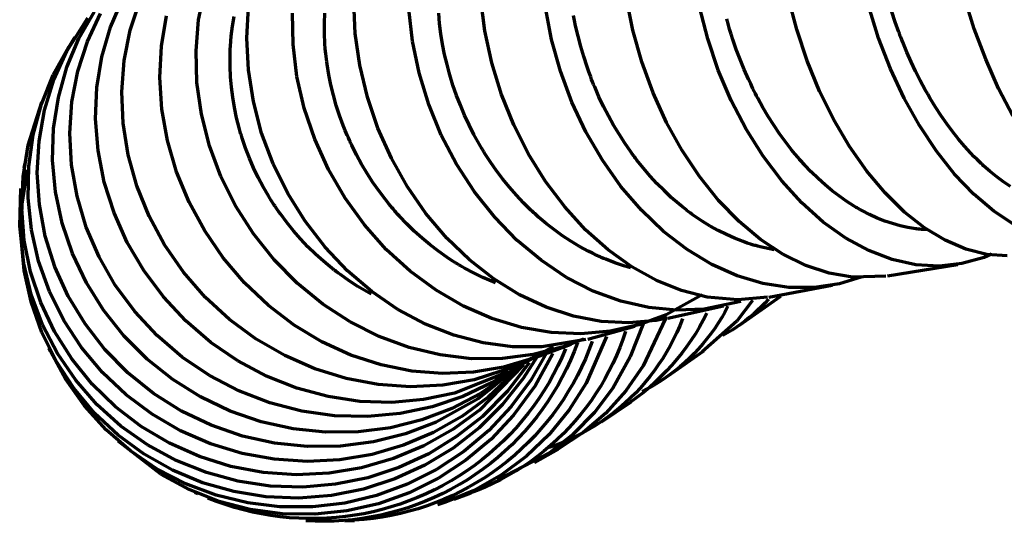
# Model space of a CAD drawing. Header units: millimetres. Extents: x 76 to 932, y 218 to 766.
# Tile 2 of 98: x 222 to 276, y 218 to 245. Entities that reach past the tile are written whole.
import ezdxf

# ---------------------------------------------------------------- set-up
doc = ezdxf.new("R2010")
doc.units = ezdxf.units.MM
doc.layers.add('Livello 1', color=18, linetype='Continuous', true_color=0x000000)

msp = doc.modelspace()

# ---------------------------------------------------------------- linework, layer by layer
at = {"layer": 'Livello 1', "color": 18, "lineweight": 70, "true_color": 0x000000}
for p, q in [((231.493, 245.188), (231.829, 246.835)), ((226.646, 244.787), (227.308, 246.328)), ((227.741, 244.622), (228.27, 246.217)), ((240.099, 244.451), (240.023, 246.189)), ((247.215, 244.582), (246.987, 246.336)), ((255.34, 244.632), (254.984, 246.39)), ((264.342, 244.655), (263.882, 246.405)), ((274.094, 244.706), (273.556, 246.434)), ((224.917, 244.166), (225.769, 245.645)), ((225.388, 244.003), (226.107, 245.543)), ((234.133, 244.189), (234.227, 245.898)), ((236.679, 243.835), (236.645, 245.568)), ((238.4, 245.002), (238.418, 245.555)), ((243.236, 244.028), (243.042, 245.78)), ((244.729, 244.994), (244.679, 245.558)), ((250.874, 244.117), (250.54, 245.875)), ((259.453, 244.152), (259.003, 245.903)), ((268.84, 244.189), (268.3, 245.921)), ((269.752, 245.07), (269.568, 245.629)), ((224.26, 243.47), (225.417, 245.309)), ((229.451, 243.75), (229.727, 245.42)), ((231.351, 243.486), (231.493, 245.188)), ((233.359, 244.838), (233.452, 245.373)), ((238.404, 244.446), (238.4, 245.002)), ((244.8, 244.429), (244.729, 244.994)), ((252.142, 245.151), (252.089, 245.436)), ((252.2, 244.866), (252.142, 245.151)), ((260.514, 245.182), (260.495, 245.254)), ((260.534, 245.111), (260.514, 245.182)), ((260.554, 245.039), (260.534, 245.111)), ((260.574, 244.968), (260.554, 245.039)), ((260.614, 244.826), (260.574, 244.968)), ((269.95, 244.513), (269.752, 245.07)), ((226.175, 243.161), (226.646, 244.787)), ((227.409, 242.957), (227.741, 244.622)), ((233.289, 244.295), (233.359, 244.838)), ((238.43, 243.885), (238.404, 244.446)), ((240.347, 242.698), (240.099, 244.451)), ((244.892, 243.864), (244.8, 244.429)), ((247.597, 242.828), (247.215, 244.582)), ((252.329, 244.299), (252.2, 244.866)), ((255.831, 242.891), (255.34, 244.632)), ((260.656, 244.684), (260.614, 244.826)), ((260.743, 244.402), (260.656, 244.684)), ((264.916, 242.94), (264.342, 244.655)), ((269.976, 244.443), (269.95, 244.513)), ((270.002, 244.374), (269.976, 244.443)), ((274.721, 243.03), (274.094, 244.706)), ((224.254, 242.589), (224.917, 244.166)), ((224.684, 244.219), (224.35, 243.681)), ((224.864, 242.378), (225.388, 244.003)), ((233.242, 243.744), (233.262, 244.021)), ((233.262, 244.021), (233.289, 244.295)), ((234.225, 242.448), (234.133, 244.189)), ((238.452, 243.603), (238.43, 243.885)), ((243.6, 242.276), (243.236, 244.028)), ((251.36, 242.375), (250.874, 244.117)), ((252.476, 243.736), (252.329, 244.299)), ((260.035, 242.433), (259.453, 244.152)), ((260.833, 244.121), (260.743, 244.402)), ((261.024, 243.565), (260.833, 244.121)), ((269.489, 242.506), (268.84, 244.189)), ((270.028, 244.305), (270.002, 244.374)), ((270.055, 244.235), (270.028, 244.305)), ((270.108, 244.098), (270.055, 244.235)), ((270.162, 243.961), (270.108, 244.098)), ((270.273, 243.688), (270.162, 243.961)), ((223.511, 242.169), (224.364, 243.703)), ((223.551, 241.892), (224.26, 243.47)), ((229.369, 242.034), (229.451, 243.75)), ((231.403, 241.75), (231.351, 243.486)), ((233.222, 243.326), (233.227, 243.466)), ((233.227, 243.466), (233.234, 243.605)), ((233.234, 243.605), (233.242, 243.744)), ((236.897, 242.085), (236.679, 243.835)), ((238.479, 243.32), (238.452, 243.603)), ((245.003, 243.298), (244.892, 243.864)), ((252.641, 243.175), (252.476, 243.736)), ((261.23, 243.016), (261.024, 243.565)), ((270.385, 243.419), (270.273, 243.688)), ((270.621, 242.887), (270.385, 243.419)), ((225.905, 241.474), (226.175, 243.161)), ((227.277, 241.246), (227.409, 242.957)), ((233.219, 243.186), (233.222, 243.326)), ((233.22, 242.623), (233.219, 243.186)), ((238.494, 243.178), (238.479, 243.32)), ((238.512, 243.036), (238.494, 243.178)), ((238.53, 242.893), (238.512, 243.036)), ((238.55, 242.75), (238.53, 242.893)), ((245.067, 243.015), (245.003, 243.298)), ((245.136, 242.732), (245.067, 243.015)), ((248.128, 241.1), (247.597, 242.828)), ((252.824, 242.618), (252.641, 243.175)), ((256.452, 241.192), (255.831, 242.891)), ((261.452, 242.474), (261.23, 243.016)), ((265.596, 241.283), (264.916, 242.94)), ((270.867, 242.367), (270.621, 242.887)), ((275.429, 241.427), (274.721, 243.03)), ((223.79, 240.936), (224.254, 242.589)), ((224.54, 240.692), (224.864, 242.378)), ((233.244, 242.061), (233.22, 242.623)), ((234.501, 240.701), (234.225, 242.448)), ((238.644, 242.181), (238.55, 242.75)), ((240.764, 240.954), (240.347, 242.698)), ((244.13, 240.548), (243.6, 242.276)), ((245.173, 242.59), (245.136, 242.732)), ((245.211, 242.448), (245.173, 242.59)), ((245.249, 242.307), (245.211, 242.448)), ((245.29, 242.165), (245.249, 242.307)), ((251.992, 240.674), (251.36, 242.375)), ((252.922, 242.34), (252.824, 242.618)), ((253.025, 242.064), (252.922, 242.34)), ((260.741, 240.772), (260.035, 242.433)), ((261.688, 241.939), (261.452, 242.474)), ((270.239, 240.896), (269.489, 242.506)), ((271.125, 241.857), (270.867, 242.367)), ((222.859, 240.555), (223.511, 242.169)), ((223.039, 240.237), (223.551, 241.892)), ((229.482, 240.295), (229.369, 242.034)), ((231.65, 240.008), (231.403, 241.75)), ((233.292, 241.5), (233.244, 242.061)), ((237.297, 240.343), (236.897, 242.085)), ((238.76, 241.616), (238.644, 242.181)), ((245.464, 241.602), (245.29, 242.165)), ((253.078, 241.925), (253.025, 242.064)), ((253.133, 241.788), (253.078, 241.925)), ((253.188, 241.65), (253.133, 241.788)), ((261.812, 241.674), (261.688, 241.939)), ((271.394, 241.358), (271.125, 241.857)), ((225.837, 239.75), (225.905, 241.474)), ((227.349, 239.511), (227.277, 241.246)), ((233.364, 240.939), (233.292, 241.5)), ((238.897, 241.055), (238.76, 241.616)), ((245.656, 241.047), (245.464, 241.602)), ((253.245, 241.513), (253.188, 241.65)), ((253.482, 240.97), (253.245, 241.513)), ((257.193, 239.56), (256.452, 241.192)), ((261.939, 241.411), (261.812, 241.674)), ((262.005, 241.28), (261.939, 241.411)), ((262.071, 241.15), (262.005, 241.28)), ((266.374, 239.708), (265.596, 241.283)), ((271.533, 241.112), (271.394, 241.358)), ((276.211, 239.92), (275.429, 241.427)), ((222.134, 238.313), (222.886, 240.677)), ((223.53, 239.23), (223.79, 240.936)), ((224.423, 238.968), (224.54, 240.692)), ((233.458, 240.378), (233.364, 240.939)), ((234.956, 238.972), (234.501, 240.701)), ((239.055, 240.498), (238.897, 241.055)), ((241.343, 239.244), (240.764, 240.954)), ((245.868, 240.5), (245.656, 241.047)), ((248.803, 239.423), (248.128, 241.1)), ((252.764, 239.037), (251.992, 240.674)), ((253.734, 240.439), (253.482, 240.97)), ((261.564, 239.19), (260.741, 240.772)), ((262.138, 241.02), (262.071, 241.15)), ((262.206, 240.89), (262.138, 241.02)), ((262.487, 240.381), (262.206, 240.89)), ((271.083, 239.383), (270.239, 240.896)), ((271.675, 240.869), (271.533, 241.112)), ((271.82, 240.629), (271.675, 240.869)), ((271.968, 240.391), (271.82, 240.629)), ((222.409, 238.872), (222.859, 240.555)), ((222.731, 238.528), (223.039, 240.237)), ((229.79, 238.559), (229.482, 240.295)), ((233.577, 239.818), (233.458, 240.378)), ((237.877, 238.634), (237.297, 240.343)), ((239.234, 239.945), (239.055, 240.498)), ((244.82, 238.869), (244.13, 240.548)), ((246.097, 239.96), (245.868, 240.5)), ((254.001, 239.918), (253.734, 240.439)), ((262.779, 239.886), (262.487, 240.381)), ((272.271, 239.928), (271.968, 240.391)), ((225.973, 238.013), (225.837, 239.75)), ((232.091, 238.282), (231.65, 240.008)), ((233.645, 239.538), (233.577, 239.818)), ((239.435, 239.396), (239.234, 239.945)), ((246.345, 239.428), (246.097, 239.96)), ((254.284, 239.409), (254.001, 239.918)), ((258.047, 238.017), (257.193, 239.56)), ((263.082, 239.406), (262.779, 239.886)), ((267.24, 238.237), (266.374, 239.708)), ((272.582, 239.482), (272.271, 239.928)), ((223.478, 237.495), (223.53, 239.23)), ((227.625, 237.778), (227.349, 239.511)), ((233.719, 239.258), (233.645, 239.538)), ((233.758, 239.118), (233.719, 239.258)), ((233.799, 238.979), (233.758, 239.118)), ((239.544, 239.124), (239.435, 239.396)), ((239.658, 238.852), (239.544, 239.124)), ((242.079, 237.592), (241.343, 239.244)), ((246.612, 238.904), (246.345, 239.428)), ((249.614, 237.819), (248.803, 239.423)), ((253.666, 237.488), (252.764, 239.037)), ((254.582, 238.912), (254.284, 239.409)), ((262.494, 237.711), (261.564, 239.19)), ((263.397, 238.941), (263.082, 239.406)), ((272.008, 237.986), (271.083, 239.383)), ((272.9, 239.055), (272.582, 239.482)), ((273.226, 238.645), (272.9, 239.055)), ((222.166, 237.145), (222.409, 238.872)), ((222.635, 236.79), (222.731, 238.528)), ((224.516, 237.23), (224.423, 238.968)), ((230.288, 236.849), (229.79, 238.559)), ((233.82, 238.909), (233.799, 238.979)), ((233.841, 238.839), (233.82, 238.909)), ((233.863, 238.769), (233.841, 238.839)), ((233.885, 238.7), (233.863, 238.769)), ((234.073, 238.148), (233.885, 238.7)), ((235.587, 237.285), (234.956, 238.972)), ((238.627, 236.982), (237.877, 238.634)), ((239.717, 238.717), (239.658, 238.852)), ((239.777, 238.581), (239.717, 238.717)), ((239.808, 238.514), (239.777, 238.581)), ((239.839, 238.447), (239.808, 238.514)), ((245.661, 237.262), (244.82, 238.869)), ((246.752, 238.645), (246.612, 238.904)), ((246.897, 238.389), (246.752, 238.645)), ((254.894, 238.426), (254.582, 238.912)), ((263.724, 238.49), (263.397, 238.941)), ((264.062, 238.054), (263.724, 238.49)), ((273.559, 238.252), (273.226, 238.645)), ((221.851, 236.581), (222.134, 238.313)), ((226.312, 236.288), (225.973, 238.013)), ((232.719, 236.597), (232.091, 238.282)), ((234.283, 237.605), (234.073, 238.148)), ((239.87, 238.379), (239.839, 238.447)), ((239.902, 238.312), (239.87, 238.379)), ((240.165, 237.783), (239.902, 238.312)), ((246.972, 238.261), (246.897, 238.389)), ((247.047, 238.133), (246.972, 238.261)), ((247.085, 238.07), (247.047, 238.133)), ((247.124, 238.007), (247.085, 238.07)), ((247.162, 237.944), (247.124, 238.007)), ((247.202, 237.881), (247.162, 237.944)), ((255.057, 238.187), (254.894, 238.426)), ((255.223, 237.951), (255.057, 238.187)), ((255.307, 237.835), (255.223, 237.951)), ((259.003, 236.584), (258.047, 238.017)), ((264.235, 237.842), (264.062, 238.054)), ((268.183, 236.89), (267.24, 238.237)), ((273.005, 236.725), (272.008, 237.986)), ((273.901, 237.877), (273.559, 238.252)), ((223.636, 235.756), (223.478, 237.495)), ((228.101, 236.071), (227.625, 237.778)), ((234.513, 237.071), (234.283, 237.605)), ((240.447, 237.266), (240.165, 237.783)), ((242.961, 236.021), (242.079, 237.592)), ((247.522, 237.387), (247.202, 237.881)), ((247.856, 236.909), (247.522, 237.387)), ((250.549, 236.311), (249.614, 237.819)), ((254.685, 236.048), (253.666, 237.488)), ((255.392, 237.718), (255.307, 237.835)), ((255.436, 237.661), (255.392, 237.718)), ((255.479, 237.603), (255.436, 237.661)), ((255.523, 237.546), (255.479, 237.603)), ((255.566, 237.489), (255.523, 237.546)), ((255.922, 237.043), (255.566, 237.489)), ((263.519, 236.356), (262.494, 237.711)), ((264.411, 237.633), (264.235, 237.842)), ((264.5, 237.53), (264.411, 237.633)), ((264.59, 237.428), (264.5, 237.53)), ((264.636, 237.377), (264.59, 237.428)), ((274.074, 237.696), (273.901, 237.877)), ((274.25, 237.52), (274.074, 237.696)), ((274.339, 237.434), (274.25, 237.52)), ((274.428, 237.348), (274.339, 237.434)), ((221.802, 235.083), (222.093, 236.953)), ((221.946, 237.323), (221.901, 237.059)), ((222.135, 235.397), (222.166, 237.145)), ((224.816, 235.503), (224.516, 237.23)), ((230.971, 235.191), (230.288, 236.849)), ((234.765, 236.545), (234.513, 237.071)), ((236.385, 235.664), (235.587, 237.285)), ((239.538, 235.409), (238.627, 236.982)), ((240.747, 236.762), (240.447, 237.266)), ((246.643, 235.75), (245.661, 237.262)), ((248.205, 236.446), (247.856, 236.909)), ((256.288, 236.616), (255.922, 237.043)), ((264.681, 237.327), (264.636, 237.377)), ((264.727, 237.277), (264.681, 237.327)), ((264.772, 237.227), (264.727, 237.277)), ((265.142, 236.841), (264.772, 237.227)), ((265.519, 236.475), (265.142, 236.841)), ((269.193, 235.686), (268.183, 236.89)), ((274.472, 237.306), (274.428, 237.348)), ((274.517, 237.264), (274.472, 237.306)), ((274.562, 237.222), (274.517, 237.264)), ((274.607, 237.181), (274.562, 237.222)), ((274.969, 236.864), (274.607, 237.181)), ((275.334, 236.57), (274.969, 236.864)), ((221.779, 234.827), (221.851, 236.581)), ((222.749, 235.046), (222.635, 236.79)), ((233.527, 234.978), (232.719, 236.597)), ((235.038, 236.029), (234.765, 236.545)), ((241.065, 236.269), (240.747, 236.762)), ((248.569, 235.998), (248.205, 236.446)), ((251.597, 234.92), (250.549, 236.311)), ((256.665, 236.207), (256.288, 236.616)), ((260.048, 235.281), (259.003, 236.584)), ((264.626, 235.144), (263.519, 236.356)), ((265.901, 236.131), (265.519, 236.475)), ((274.06, 235.62), (273.005, 236.725)), ((275.701, 236.298), (275.334, 236.57)), ((221.668, 233.872), (221.738, 235.934)), ((226.848, 234.599), (226.312, 236.288)), ((228.771, 234.414), (228.101, 236.071)), ((235.332, 235.521), (235.038, 236.029)), ((241.401, 235.788), (241.065, 236.269)), ((241.754, 235.32), (241.401, 235.788)), ((243.978, 234.553), (242.961, 236.021)), ((248.946, 235.566), (248.569, 235.998)), ((255.811, 234.739), (254.685, 236.048)), ((257.053, 235.815), (256.665, 236.207)), ((257.451, 235.442), (257.053, 235.815)), ((266.291, 235.807), (265.901, 236.131)), ((266.687, 235.503), (266.291, 235.807)), ((276.072, 236.049), (275.701, 236.298)), ((222.316, 233.654), (222.135, 235.397)), ((224.001, 234.038), (223.636, 235.756)), ((225.321, 233.811), (224.816, 235.503)), ((235.487, 235.27), (235.332, 235.521)), ((235.648, 235.022), (235.487, 235.27)), ((237.338, 234.132), (236.385, 235.664)), ((240.599, 233.939), (239.538, 235.409)), ((241.938, 235.09), (241.754, 235.32)), ((247.754, 234.354), (246.643, 235.75)), ((249.338, 235.149), (248.946, 235.566)), ((257.859, 235.088), (257.451, 235.442)), ((261.171, 234.127), (260.048, 235.281)), ((267.091, 235.22), (266.687, 235.503)), ((267.295, 235.087), (267.091, 235.22)), ((270.257, 234.642), (269.193, 235.686)), ((275.162, 234.685), (274.06, 235.62)), ((221.75, 233.193), (221.802, 235.083)), ((221.919, 233.075), (221.779, 234.827)), ((223.074, 233.321), (222.749, 235.046)), ((231.828, 233.606), (230.971, 235.191)), ((234.504, 233.446), (233.527, 234.978)), ((235.689, 234.96), (235.648, 235.022)), ((235.73, 234.898), (235.689, 234.96)), ((235.772, 234.837), (235.73, 234.898)), ((235.814, 234.776), (235.772, 234.837)), ((235.899, 234.654), (235.814, 234.776)), ((242.127, 234.864), (241.938, 235.09)), ((242.175, 234.807), (242.127, 234.864)), ((242.223, 234.752), (242.175, 234.807)), ((242.271, 234.696), (242.223, 234.752)), ((242.32, 234.641), (242.271, 234.696)), ((249.54, 234.946), (249.338, 235.149)), ((249.746, 234.748), (249.54, 234.946)), ((249.797, 234.698), (249.746, 234.748)), ((249.85, 234.65), (249.797, 234.698)), ((252.744, 233.666), (251.597, 234.92)), ((257.028, 233.578), (255.811, 234.739)), ((258.068, 234.918), (257.859, 235.088)), ((258.279, 234.752), (258.068, 234.918)), ((258.332, 234.711), (258.279, 234.752)), ((258.386, 234.671), (258.332, 234.711)), ((265.802, 234.091), (264.626, 235.144)), ((267.501, 234.958), (267.295, 235.087)), ((267.553, 234.927), (267.501, 234.958)), ((267.605, 234.896), (267.553, 234.927)), ((267.657, 234.865), (267.605, 234.896)), ((267.709, 234.835), (267.657, 234.865)), ((267.813, 234.776), (267.709, 234.835)), ((267.918, 234.718), (267.813, 234.776)), ((268.336, 234.502), (267.918, 234.718)), ((276.295, 233.934), (275.162, 234.685)), ((227.575, 232.969), (226.848, 234.599)), ((229.628, 232.831), (228.771, 234.414)), ((235.985, 234.533), (235.899, 234.654)), ((236.339, 234.06), (235.985, 234.533)), ((242.418, 234.53), (242.32, 234.641)), ((242.517, 234.421), (242.418, 234.53)), ((242.92, 233.997), (242.517, 234.421)), ((245.118, 233.21), (243.978, 234.553)), ((248.978, 233.094), (247.754, 234.354)), ((249.902, 234.601), (249.85, 234.65)), ((249.955, 234.553), (249.902, 234.601)), ((250.06, 234.457), (249.955, 234.553)), ((250.166, 234.363), (250.06, 234.457)), ((250.597, 233.999), (250.166, 234.363)), ((258.439, 234.631), (258.386, 234.671)), ((258.493, 234.591), (258.439, 234.631)), ((258.601, 234.512), (258.493, 234.591)), ((258.709, 234.435), (258.601, 234.512)), ((259.144, 234.141), (258.709, 234.435)), ((259.584, 233.871), (259.144, 234.141)), ((268.756, 234.311), (268.336, 234.502)), ((269.177, 234.144), (268.756, 234.311)), ((269.598, 234.002), (269.177, 234.144)), ((271.361, 233.771), (270.257, 234.642)), ((221.889, 231.819), (221.668, 233.872)), ((222.706, 231.939), (222.316, 233.654)), ((224.567, 232.364), (224.001, 234.038)), ((226.025, 232.178), (225.321, 233.811)), ((232.849, 232.118), (231.828, 233.606)), ((236.71, 233.603), (236.339, 234.06)), ((237.097, 233.162), (236.71, 233.603)), ((238.436, 232.71), (237.338, 234.132)), ((241.796, 232.592), (240.599, 233.939)), ((243.336, 233.593), (242.92, 233.997)), ((251.036, 233.657), (250.597, 233.999)), ((251.484, 233.335), (251.036, 233.657)), ((253.977, 232.565), (252.744, 233.666)), ((260.029, 233.623), (259.584, 233.871)), ((260.478, 233.398), (260.029, 233.623)), ((262.355, 233.137), (261.171, 234.127)), ((267.031, 233.214), (265.802, 234.091)), ((270.022, 233.883), (269.598, 234.002)), ((270.447, 233.789), (270.022, 233.883)), ((270.66, 233.751), (270.447, 233.789)), ((270.874, 233.72), (270.66, 233.751)), ((270.927, 233.713), (270.874, 233.72)), ((270.981, 233.706), (270.927, 233.713)), ((271.034, 233.7), (270.981, 233.706)), ((271.087, 233.695), (271.034, 233.7)), ((271.194, 233.685), (271.087, 233.695)), ((271.3, 233.676), (271.194, 233.685)), ((271.536, 233.663), (271.3, 233.676)), ((272.491, 233.088), (271.361, 233.771)), ((221.922, 231.432), (221.75, 233.193)), ((222.27, 231.35), (221.919, 233.075)), ((223.605, 231.64), (223.074, 233.321)), ((235.638, 232.023), (234.504, 233.446)), ((237.5, 232.738), (237.097, 233.162)), ((243.765, 233.206), (243.336, 233.593)), ((244.207, 232.839), (243.765, 233.206)), ((246.365, 232.007), (245.118, 233.21)), ((250.3, 231.989), (248.978, 233.094)), ((251.94, 233.035), (251.484, 233.335)), ((258.32, 232.581), (257.028, 233.578)), ((260.932, 233.197), (260.478, 233.398)), ((261.392, 233.018), (260.932, 233.197)), ((263.586, 232.326), (262.355, 233.137)), ((268.297, 232.526), (267.031, 233.214)), ((273.634, 232.601), (272.491, 233.088)), ((228.484, 231.422), (227.575, 232.969)), ((230.659, 231.344), (229.628, 232.831)), ((237.92, 232.329), (237.5, 232.738)), ((239.662, 231.417), (238.436, 232.71)), ((243.113, 231.387), (241.796, 232.592)), ((244.661, 232.49), (244.207, 232.839)), ((252.406, 232.755), (251.94, 233.035)), ((252.88, 232.497), (252.406, 232.755)), ((255.278, 231.634), (253.977, 232.565)), ((259.671, 231.766), (258.32, 232.581)), ((261.624, 232.937), (261.392, 233.018)), ((261.857, 232.863), (261.624, 232.937)), ((261.915, 232.845), (261.857, 232.863)), ((261.974, 232.827), (261.915, 232.845)), ((262.032, 232.81), (261.974, 232.827)), ((262.091, 232.794), (262.032, 232.81)), ((262.208, 232.762), (262.091, 232.794)), ((262.324, 232.732), (262.208, 232.762)), ((263.1, 232.57), (262.324, 232.732)), ((269.585, 232.035), (268.297, 232.526)), ((274.776, 232.317), (273.634, 232.601)), ((225.329, 230.759), (224.567, 232.364)), ((226.917, 230.627), (226.025, 232.178)), ((234.019, 230.746), (232.849, 232.118)), ((236.912, 230.731), (235.638, 232.023)), ((238.357, 231.937), (237.92, 232.329)), ((245.128, 232.16), (244.661, 232.49)), ((245.366, 232.002), (245.128, 232.16)), ((245.607, 231.849), (245.366, 232.002)), ((247.702, 230.964), (246.365, 232.007)), ((251.703, 231.054), (250.3, 231.989)), ((253.121, 232.376), (252.88, 232.497)), ((253.363, 232.261), (253.121, 232.376)), ((253.424, 232.233), (253.363, 232.261)), ((253.485, 232.205), (253.424, 232.233)), ((253.547, 232.178), (253.485, 232.205)), ((253.608, 232.151), (253.547, 232.178)), ((253.73, 232.098), (253.608, 232.151)), ((253.853, 232.047), (253.73, 232.098)), ((254.345, 231.858), (253.853, 232.047)), ((264.85, 231.706), (263.586, 232.326)), ((270.879, 231.75), (269.585, 232.035)), ((274.63, 232.153), (273.417, 231.81)), ((275.036, 232.32), (274.63, 232.153)), ((275.903, 232.24), (274.776, 232.317)), ((222.306, 230.105), (221.889, 231.819)), ((223.301, 230.277), (222.706, 231.939)), ((224.336, 230.025), (223.605, 231.64)), ((238.582, 231.746), (238.357, 231.937)), ((238.811, 231.56), (238.582, 231.746)), ((238.869, 231.514), (238.811, 231.56)), ((238.927, 231.469), (238.869, 231.514)), ((238.985, 231.424), (238.927, 231.469)), ((245.668, 231.812), (245.607, 231.849)), ((245.729, 231.774), (245.668, 231.812)), ((245.791, 231.738), (245.729, 231.774)), ((245.852, 231.701), (245.791, 231.738)), ((245.975, 231.63), (245.852, 231.701)), ((246.098, 231.559), (245.975, 231.63)), ((246.595, 231.293), (246.098, 231.559)), ((254.84, 231.694), (254.345, 231.858)), ((255.221, 231.584), (254.84, 231.694)), ((256.631, 230.885), (255.278, 231.634)), ((261.064, 231.142), (259.671, 231.766)), ((266.129, 231.284), (264.85, 231.706)), ((269.321, 231.136), (273.175, 231.767)), ((272.161, 231.674), (270.879, 231.75)), ((273.417, 231.81), (272.161, 231.674)), ((222.302, 229.704), (221.922, 231.432)), ((222.827, 229.676), (222.27, 231.35)), ((229.56, 229.979), (228.484, 231.422)), ((231.85, 229.974), (230.659, 231.344)), ((239.044, 231.378), (238.985, 231.424)), ((239.161, 231.29), (239.044, 231.378)), ((239.279, 231.202), (239.161, 231.29)), ((239.758, 230.867), (239.279, 231.202)), ((241.002, 230.271), (239.662, 231.417)), ((244.533, 230.343), (243.113, 231.387)), ((247.098, 231.05), (246.595, 231.293)), ((247.791, 230.757), (247.098, 231.05)), ((249.114, 230.095), (247.702, 230.964)), ((253.169, 230.303), (251.703, 231.054)), ((262.48, 230.718), (261.064, 231.142)), ((267.409, 231.066), (266.129, 231.284)), ((267.887, 231.06), (266.688, 230.698)), ((269.237, 231.123), (267.409, 231.066)), ((226.275, 229.244), (225.329, 230.759)), ((227.985, 229.18), (226.917, 230.627)), ((235.323, 229.51), (234.019, 230.746)), ((238.312, 229.587), (236.912, 230.731)), ((240.247, 230.552), (239.758, 230.867)), ((240.968, 230.137), (240.247, 230.552)), ((258.02, 230.329), (256.631, 230.885)), ((263.901, 230.502), (262.48, 230.718)), ((262.807, 229.975), (266.294, 230.618)), ((265.31, 230.495), (263.901, 230.502)), ((266.688, 230.698), (265.31, 230.495)), ((222.927, 228.451), (222.306, 230.105)), ((224.091, 228.691), (223.301, 230.277)), ((225.255, 228.501), (224.336, 230.025)), ((230.79, 228.66), (229.56, 229.979)), ((233.187, 228.741), (231.85, 229.974)), ((242.437, 229.291), (241.002, 230.271)), ((246.037, 229.473), (244.533, 230.343)), ((250.581, 229.412), (249.114, 230.095)), ((254.677, 229.746), (253.169, 230.303)), ((259.151, 230.095), (257.177, 228.991)), ((259.426, 229.974), (258.02, 230.329)), ((261.1, 229.821), (259.426, 229.974)), ((262.744, 229.963), (261.1, 229.821)), ((261.2, 228.43), (263.466, 230.028)), ((262.782, 229.859), (262.587, 229.643)), ((222.886, 228.034), (222.302, 229.704)), ((223.582, 228.076), (222.827, 229.676)), ((236.744, 228.428), (235.323, 229.51)), ((239.817, 228.609), (238.312, 229.587)), ((243.948, 228.488), (242.437, 229.291)), ((247.606, 228.791), (246.037, 229.473)), ((252.083, 228.923), (250.581, 229.412)), ((256.21, 229.393), (254.677, 229.746)), ((257.746, 229.247), (256.21, 229.393)), ((257.264, 228.813), (260.326, 229.485)), ((259.266, 229.311), (257.746, 229.247)), ((261.27, 229.735), (259.266, 229.311)), ((260.564, 229.466), (260.398, 229.151)), ((261.921, 229.786), (261.044, 228.646)), ((262.384, 229.433), (262.175, 229.229)), ((262.587, 229.643), (262.384, 229.433)), ((227.391, 227.841), (226.275, 229.244)), ((229.217, 227.858), (227.985, 229.18)), ((234.65, 227.663), (233.187, 228.741)), ((249.218, 228.306), (247.606, 228.791)), ((253.603, 228.639), (252.083, 228.923)), ((257.177, 228.991), (255.67, 228.44)), ((257.119, 228.753), (255.912, 226.191)), ((257.22, 228.804), (256.615, 228.69)), ((258.064, 228.774), (257.915, 228.398)), ((259.407, 229.094), (259.208, 228.709)), ((260.221, 228.843), (260.033, 228.54)), ((260.398, 229.151), (260.221, 228.843)), ((261.738, 228.843), (261.51, 228.66)), ((261.96, 229.032), (261.738, 228.843)), ((262.175, 229.229), (261.96, 229.032)), ((223.742, 226.88), (222.927, 228.451)), ((225.064, 227.204), (224.091, 228.691)), ((226.352, 227.089), (225.255, 228.501)), ((232.158, 227.485), (230.79, 228.66)), ((238.263, 227.515), (236.744, 228.428)), ((241.408, 227.809), (239.817, 228.609)), ((245.515, 227.874), (243.948, 228.488)), ((250.852, 228.026), (249.218, 228.306)), ((252.86, 227.663), (255.446, 228.377)), ((255.12, 228.56), (253.603, 228.639)), ((255.67, 228.44), (254.099, 228.093)), ((256.615, 228.69), (255.12, 228.56)), ((255.917, 228.538), (255.201, 226.682)), ((257.915, 228.398), (257.753, 228.027)), ((258.997, 228.332), (258.773, 227.962)), ((259.208, 228.709), (258.997, 228.332)), ((261.044, 228.646), (259.145, 226.963)), ((259.836, 228.244), (259.629, 227.954)), ((260.033, 228.54), (259.836, 228.244)), ((261.038, 228.318), (260.794, 228.158)), ((261.277, 228.485), (261.038, 228.318)), ((261.51, 228.66), (261.277, 228.485)), ((223.667, 226.447), (222.886, 228.034)), ((224.526, 226.575), (223.582, 228.076)), ((228.663, 226.571), (227.391, 227.841)), ((230.595, 226.68), (229.217, 227.858)), ((236.221, 226.755), (234.65, 227.663)), ((243.063, 227.201), (241.408, 227.809)), ((247.118, 227.458), (245.515, 227.874)), ((252.486, 227.954), (250.852, 228.026)), ((252.639, 227.658), (251.512, 227.233)), ((254.099, 228.093), (252.486, 227.954)), ((253.886, 227.804), (252.78, 225.25)), ((254.942, 228.088), (254.79, 227.638)), ((257.578, 227.662), (257.391, 227.303)), ((257.753, 228.027), (257.578, 227.662)), ((258.773, 227.962), (258.537, 227.599)), ((259.412, 227.672), (259.185, 227.397)), ((259.629, 227.954), (259.412, 227.672)), ((260.545, 228.006), (260.291, 227.863)), ((260.794, 228.158), (260.545, 228.006)), ((223.362, 227.004), (223.288, 227.165)), ((226.21, 225.837), (225.064, 227.204)), ((233.644, 226.468), (232.158, 227.485)), ((239.859, 226.783), (238.263, 227.515)), ((244.761, 226.792), (243.063, 227.201)), ((248.737, 227.246), (247.118, 227.458)), ((250.349, 227.24), (248.737, 227.246)), ((250.985, 227.237), (248.887, 226.157)), ((251.512, 227.233), (249.875, 226.811)), ((249.893, 226.62), (251.958, 227.387)), ((252.762, 227.636), (250.349, 227.24)), ((251.647, 227.131), (251.444, 226.659)), ((252.299, 227.457), (252.115, 226.974)), ((253.105, 227.534), (252.927, 227.058)), ((254.623, 227.194), (254.44, 226.755)), ((254.79, 227.638), (254.623, 227.194)), ((257.391, 227.303), (257.192, 226.95)), ((258.289, 227.245), (258.03, 226.898)), ((258.537, 227.599), (258.289, 227.245)), ((258.95, 227.13), (258.706, 226.871)), ((259.185, 227.397), (258.95, 227.13)), ((223.317, 227.1), (223.339, 227.055)), ((224.203, 225.446), (223.362, 227.004)), ((224.742, 225.416), (223.742, 226.88)), ((225.645, 225.193), (224.526, 226.575)), ((227.612, 225.809), (226.352, 227.089)), ((230.073, 225.449), (228.663, 226.571)), ((232.099, 225.662), (230.595, 226.68)), ((237.877, 226.031), (236.221, 226.755)), ((241.511, 226.244), (239.859, 226.783)), ((246.477, 226.589), (244.761, 226.792)), ((248.19, 226.595), (246.477, 226.589)), ((249.875, 226.811), (248.19, 226.595)), ((249.837, 226.599), (248.237, 226.118)), ((248.58, 225.914), (249.911, 226.627)), ((250.112, 226.735), (249.322, 225.496)), ((250.597, 226.911), (249.733, 225.408)), ((249.899, 226.623), (249.837, 226.599)), ((250.947, 226.868), (249.978, 225.102)), ((251.444, 226.659), (251.224, 226.194)), ((252.115, 226.974), (251.914, 226.498)), ((252.733, 226.587), (252.523, 226.124)), ((252.927, 227.058), (252.733, 226.587)), ((255.201, 226.682), (254.238, 224.965)), ((254.44, 226.755), (254.243, 226.323)), ((256.981, 226.605), (256.758, 226.267)), ((257.192, 226.95), (256.981, 226.605)), ((257.279, 225.642), (259.235, 227.026)), ((258.03, 226.898), (257.76, 226.561)), ((258.453, 226.621), (258.192, 226.379)), ((258.706, 226.871), (258.453, 226.621)), ((224.634, 224.964), (223.667, 226.447)), ((235.228, 225.625), (233.644, 226.468)), ((239.597, 225.5), (237.877, 226.031)), ((243.198, 225.903), (241.511, 226.244)), ((248.237, 226.118), (246.583, 225.84)), ((248.887, 226.157), (246.633, 225.432)), ((248.905, 226.036), (246.854, 224.385)), ((249.33, 226.255), (246.917, 223.768)), ((249.642, 226.356), (248.454, 224.809)), ((248.492, 225.735), (249.031, 226.157)), ((249.157, 226.192), (248.704, 225.693)), ((251.224, 226.194), (250.989, 225.737)), ((251.697, 226.029), (251.464, 225.567)), ((251.914, 226.498), (251.697, 226.029)), ((252.523, 226.124), (252.297, 225.668)), ((254.243, 226.323), (254.031, 225.898)), ((255.912, 226.191), (254.964, 224.826)), ((256.758, 226.267), (256.524, 225.937)), ((257.479, 226.232), (257.187, 225.913)), ((257.76, 226.561), (257.479, 226.232)), ((257.924, 226.145), (257.647, 225.921)), ((258.192, 226.379), (257.924, 226.145)), ((227.511, 224.608), (226.21, 225.837)), ((229.015, 224.679), (227.612, 225.809)), ((233.71, 224.821), (232.099, 225.662)), ((236.89, 224.968), (235.228, 225.625)), ((241.356, 225.171), (239.597, 225.5)), ((244.896, 225.768), (243.198, 225.903)), ((246.583, 225.84), (244.896, 225.768)), ((248.495, 225.868), (245.552, 224.698)), ((248.437, 225.692), (246.969, 224.682)), ((248.704, 225.693), (247.398, 224.472)), ((248.604, 225.88), (247.621, 225.287)), ((249.322, 225.496), (248.19, 224.078)), ((250.989, 225.737), (250.738, 225.289)), ((251.464, 225.567), (251.215, 225.115)), ((252.297, 225.668), (252.055, 225.22)), ((254.031, 225.898), (253.805, 225.48)), ((256.279, 225.615), (256.023, 225.301)), ((256.524, 225.937), (256.279, 225.615)), ((256.885, 225.603), (256.572, 225.303)), ((257.072, 225.502), (256.774, 225.307)), ((257.187, 225.913), (256.885, 225.603)), ((257.363, 225.707), (257.072, 225.502)), ((257.647, 225.921), (257.363, 225.707)), ((225.225, 224), (224.203, 225.446)), ((225.772, 223.606), (224.634, 224.964)), ((225.91, 224.078), (224.742, 225.416)), ((226.924, 223.948), (225.645, 225.193)), ((231.601, 224.493), (230.073, 225.449)), ((238.607, 224.505), (236.89, 224.968)), ((243.132, 225.05), (241.356, 225.171)), ((244.898, 225.137), (243.132, 225.05)), ((246.633, 225.432), (244.898, 225.137)), ((247.621, 225.287), (246.009, 224.519)), ((249.733, 225.408), (248.662, 223.961)), ((249.978, 225.102), (248.79, 223.479)), ((250.738, 225.289), (250.472, 224.849)), ((251.215, 225.115), (250.95, 224.671)), ((252.055, 225.22), (251.798, 224.781)), ((252.78, 225.25), (251.847, 223.774)), ((254.238, 224.965), (253.228, 223.629)), ((253.565, 225.07), (253.311, 224.669)), ((253.805, 225.48), (253.565, 225.07)), ((255.757, 224.996), (255.48, 224.701)), ((256.023, 225.301), (255.757, 224.996)), ((256.16, 224.947), (255.844, 224.783)), ((256.251, 225.014), (255.92, 224.736)), ((256.47, 225.122), (256.16, 224.947)), ((256.572, 225.303), (256.251, 225.014)), ((256.774, 225.307), (256.47, 225.122)), ((228.948, 223.534), (227.511, 224.608)), ((230.545, 223.716), (229.015, 224.679)), ((233.228, 223.715), (231.601, 224.493)), ((235.406, 224.166), (233.71, 224.821)), ((240.355, 224.244), (238.607, 224.505)), ((245.552, 224.698), (243.851, 224.341)), ((246.009, 224.519), (244.312, 223.945)), ((246.969, 224.682), (245.402, 223.862)), ((247.398, 224.472), (245.956, 223.413)), ((248.454, 224.809), (247.08, 223.423)), ((250.192, 224.419), (249.896, 223.998)), ((250.472, 224.849), (250.192, 224.419)), ((250.95, 224.671), (250.67, 224.236)), ((251.798, 224.781), (251.526, 224.351)), ((253.311, 224.669), (253.043, 224.276)), ((254.964, 224.826), (253.86, 223.601)), ((255.193, 224.415), (254.897, 224.139)), ((255.48, 224.701), (255.193, 224.415)), ((255.579, 224.469), (255.231, 224.212)), ((255.92, 224.736), (255.579, 224.469)), ((226.412, 222.687), (225.225, 224)), ((227.231, 222.885), (225.91, 224.078)), ((228.346, 222.86), (226.924, 223.948)), ((237.162, 223.708), (235.406, 224.166)), ((242.11, 224.19), (240.355, 224.244)), ((243.851, 224.341), (242.11, 224.19)), ((244.312, 223.945), (242.556, 223.574)), ((245.402, 223.862), (243.746, 223.232)), ((246.854, 224.385), (244.547, 223.104)), ((248.19, 224.078), (246.9, 222.801)), ((248.662, 223.961), (247.431, 222.648)), ((249.896, 223.998), (249.587, 223.588)), ((250.67, 224.236), (250.374, 223.812)), ((251.239, 223.93), (250.938, 223.52)), ((251.526, 224.351), (251.239, 223.93)), ((252.762, 223.893), (252.469, 223.52)), ((253.043, 224.276), (252.762, 223.893)), ((253.619, 223.13), (255.243, 224.221)), ((254.591, 223.874), (254.277, 223.619)), ((254.897, 224.139), (254.591, 223.874)), ((227.067, 222.392), (225.772, 223.606)), ((230.503, 222.632), (228.948, 223.534)), ((232.18, 222.933), (230.545, 223.716)), ((234.931, 223.128), (233.228, 223.715)), ((238.956, 223.455), (237.162, 223.708)), ((240.762, 223.41), (238.956, 223.455)), ((242.556, 223.574), (240.762, 223.41)), ((245.956, 223.413), (244.398, 222.528)), ((246.917, 223.768), (245.45, 222.699)), ((247.08, 223.423), (245.665, 222.311)), ((248.79, 223.479), (247.552, 222.167)), ((249.587, 223.588), (249.263, 223.188)), ((250.065, 223.398), (249.741, 222.996)), ((250.374, 223.812), (250.065, 223.398)), ((250.938, 223.52), (250.624, 223.12)), ((251.847, 223.774), (250.748, 222.428)), ((253.228, 223.629), (252.066, 222.438)), ((252.469, 223.52), (252.163, 223.156)), ((253.86, 223.601), (252.616, 222.532)), ((253.954, 223.375), (253.623, 223.142)), ((254.277, 223.619), (253.954, 223.375)), ((228.687, 221.855), (227.231, 222.885)), ((229.89, 221.944), (228.346, 222.86)), ((233.895, 222.34), (232.18, 222.933)), ((236.685, 222.737), (234.931, 223.128)), ((242.023, 222.8), (240.255, 222.572)), ((243.746, 223.232), (242.023, 222.8)), ((244.547, 223.104), (242.853, 222.464)), ((246.9, 222.801), (245.472, 221.683)), ((248.927, 222.8), (248.577, 222.423)), ((249.263, 223.188), (248.927, 222.8)), ((249.741, 222.996), (249.403, 222.604)), ((250.624, 223.12), (250.295, 222.732)), ((251.845, 222.804), (251.515, 222.462)), ((252.163, 223.156), (251.845, 222.804)), ((253.285, 222.92), (252.939, 222.71)), ((253.623, 223.142), (253.285, 222.92)), ((227.749, 221.525), (226.412, 222.687)), ((228.501, 221.34), (227.067, 222.392)), ((232.154, 221.912), (230.503, 222.632)), ((235.669, 221.95), (233.895, 222.34)), ((238.468, 222.552), (236.685, 222.737)), ((240.255, 222.572), (238.468, 222.552)), ((242.853, 222.464), (241.094, 222.024)), ((244.398, 222.528), (242.745, 221.832)), ((245.45, 222.699), (243.869, 221.807)), ((245.665, 222.311), (244.13, 221.369)), ((247.431, 222.648), (246.056, 221.488)), ((248.577, 222.423), (248.214, 222.059)), ((249.403, 222.604), (249.052, 222.225)), ((250.748, 222.428), (249.501, 221.232)), ((249.954, 222.355), (249.599, 221.989)), ((250.295, 222.732), (249.954, 222.355)), ((252.066, 222.438), (250.769, 221.411)), ((252.616, 222.532), (251.161, 221.586)), ((251.515, 222.462), (251.173, 222.132)), ((252.226, 222.326), (251.86, 222.153)), ((252.586, 222.512), (252.226, 222.326)), ((252.939, 222.71), (252.586, 222.512)), ((229.42, 220.246), (227.084, 222.051)), ((230.257, 220.999), (228.687, 221.855)), ((231.535, 221.212), (229.89, 221.944)), ((233.877, 221.387), (232.154, 221.912)), ((237.477, 221.765), (235.669, 221.95)), ((239.294, 221.789), (237.477, 221.765)), ((241.094, 222.024), (239.294, 221.789)), ((242.745, 221.832), (241.02, 221.332)), ((243.869, 221.807), (242.194, 221.105)), ((247.552, 222.167), (246.172, 221.011)), ((247.84, 221.707), (247.453, 221.369)), ((248.214, 222.059), (247.84, 221.707)), ((248.687, 221.858), (248.311, 221.505)), ((249.052, 222.225), (248.687, 221.858)), ((249.599, 221.989), (249.232, 221.637)), ((250.821, 221.813), (250.458, 221.507)), ((251.112, 221.843), (250.731, 221.708)), ((251.173, 222.132), (250.821, 221.813)), ((251.489, 221.992), (251.112, 221.843)), ((251.86, 222.153), (251.489, 221.992)), ((229.217, 220.53), (227.749, 221.525)), ((230.052, 220.464), (228.501, 221.34)), ((233.258, 220.676), (231.535, 221.212)), ((235.65, 221.063), (233.877, 221.387)), ((241.02, 221.332), (239.246, 221.035)), ((244.13, 221.369), (242.496, 220.613)), ((245.472, 221.683), (243.924, 220.742)), ((246.056, 221.488), (244.556, 220.498)), ((247.453, 221.369), (247.055, 221.043)), ((247.922, 221.164), (247.521, 220.837)), ((250.769, 221.411), (247.917, 219.934)), ((248.311, 221.505), (247.922, 221.164)), ((249.501, 221.232), (248.122, 220.204)), ((248.854, 221.297), (248.463, 220.97)), ((249.232, 221.637), (248.854, 221.297)), ((250.085, 221.213), (249.702, 220.932)), ((249.931, 220.88), (251.234, 221.627)), ((250.458, 221.507), (250.085, 221.213)), ((231.92, 220.332), (230.257, 220.999)), ((235.036, 220.344), (233.258, 220.676)), ((237.448, 220.945), (235.65, 221.063)), ((239.246, 221.035), (237.448, 220.945)), ((242.194, 221.105), (240.448, 220.603)), ((243.924, 220.742), (242.278, 219.987)), ((246.172, 221.011), (244.668, 220.026)), ((246.647, 220.732), (246.228, 220.434)), ((247.055, 221.043), (246.647, 220.732)), ((247.521, 220.837), (247.11, 220.525)), ((248.062, 220.657), (247.65, 220.358)), ((248.463, 220.97), (248.062, 220.657)), ((249.309, 220.664), (248.908, 220.409)), ((249.702, 220.932), (249.309, 220.664)), ((230.795, 219.716), (229.217, 220.53)), ((230.975, 219.405), (229.42, 220.246)), ((231.7, 219.777), (230.052, 220.464)), ((233.651, 219.863), (231.92, 220.332)), ((236.844, 220.22), (235.036, 220.344)), ((238.656, 220.307), (236.844, 220.22)), ((240.448, 220.603), (238.656, 220.307)), ((242.496, 220.613), (240.785, 220.052)), ((244.556, 220.498), (242.952, 219.69)), ((245.799, 220.151), (245.36, 219.883)), ((246.228, 220.434), (245.799, 220.151)), ((246.687, 220.227), (246.255, 219.944)), ((248.122, 220.204), (246.631, 219.357)), ((247.11, 220.525), (246.687, 220.227)), ((247.65, 220.358), (247.229, 220.074)), ((248.498, 220.169), (248.081, 219.942)), ((248.908, 220.409), (248.498, 220.169)), ((232.46, 219.094), (230.795, 219.716)), ((233.422, 219.29), (231.7, 219.777)), ((235.428, 219.598), (233.651, 219.863)), ((237.226, 219.54), (235.428, 219.598)), ((239.02, 219.693), (237.226, 219.54)), ((240.785, 220.052), (239.02, 219.693)), ((242.278, 219.987), (240.558, 219.43)), ((242.952, 219.69), (241.268, 219.074)), ((244.668, 220.026), (243.063, 219.228)), ((244.913, 219.63), (244.457, 219.393)), ((245.36, 219.883), (244.913, 219.63)), ((245.813, 219.676), (245.362, 219.423)), ((246.255, 219.944), (245.813, 219.676)), ((246.357, 219.549), (245.908, 219.309)), ((246.797, 219.804), (246.357, 219.549)), ((247.229, 220.074), (246.797, 219.804)), ((247.656, 219.73), (247.224, 219.532)), ((248.081, 219.942), (247.656, 219.73)), ((232.62, 218.755), (230.975, 219.405)), ((231.295, 219.26), (231.456, 219.186)), ((234.19, 218.674), (232.46, 219.094)), ((235.194, 219.008), (233.422, 219.29)), ((236.991, 218.938), (235.194, 219.008)), ((238.787, 219.079), (236.991, 218.938)), ((240.558, 219.43), (238.787, 219.079)), ((241.268, 219.074), (239.524, 218.662)), ((243.063, 219.228), (241.378, 218.626)), ((243.993, 219.171), (243.523, 218.965)), ((244.457, 219.393), (243.993, 219.171)), ((244.902, 219.187), (244.435, 218.967)), ((245.362, 219.423), (244.902, 219.187)), ((245.451, 219.085), (244.987, 218.877)), ((246.631, 219.357), (245.05, 218.702)), ((245.908, 219.309), (245.451, 219.085)), ((245.52, 218.873), (246.469, 219.227)), ((246.786, 219.349), (246.341, 219.182)), ((247.224, 219.532), (246.786, 219.349)), ((232.482, 218.752), (232.004, 218.939)), ((232.967, 218.581), (232.482, 218.752)), ((234.333, 218.308), (232.62, 218.755)), ((233.457, 218.426), (232.967, 218.581)), ((235.96, 218.459), (234.19, 218.674)), ((237.746, 218.456), (235.96, 218.459)), ((239.524, 218.662), (237.746, 218.456)), ((241.378, 218.626), (239.639, 218.229)), ((242.561, 218.602), (242.072, 218.446)), ((243.045, 218.775), (242.561, 218.602)), ((243.478, 218.576), (242.99, 218.405)), ((243.523, 218.965), (243.045, 218.775)), ((243.96, 218.763), (243.478, 218.576)), ((244.038, 218.51), (243.555, 218.35)), ((244.435, 218.967), (243.96, 218.763)), ((244.515, 218.685), (244.038, 218.51)), ((244.987, 218.877), (244.515, 218.685)), ((245.05, 218.702), (244.608, 218.56)), ((233.952, 218.289), (233.457, 218.426)), ((234.452, 218.168), (233.952, 218.289)), ((236.091, 218.07), (234.333, 218.308)), ((234.955, 218.065), (234.452, 218.168)), ((235.462, 217.978), (234.955, 218.065)), ((235.971, 217.909), (235.462, 217.978)), ((237.868, 218.043), (236.091, 218.07)), ((239.639, 218.229), (237.868, 218.043)), ((239.56, 217.918), (239.049, 217.864)), ((240.069, 217.989), (239.56, 217.918)), ((240.575, 218.077), (240.069, 217.989)), ((241.078, 218.183), (240.575, 218.077)), ((241.495, 217.998), (240.988, 217.897)), ((241.577, 218.306), (241.078, 218.183)), ((241.998, 218.116), (241.495, 217.998)), ((242.076, 217.974), (241.575, 217.883)), ((242.072, 218.446), (241.577, 218.306)), ((242.496, 218.252), (241.998, 218.116)), ((242.573, 218.083), (242.076, 217.974)), ((242.99, 218.405), (242.496, 218.252)), ((243.066, 218.208), (242.573, 218.083)), ((243.555, 218.35), (243.066, 218.208)), ((236.482, 217.858), (235.971, 217.909)), ((236.995, 217.824), (236.482, 217.858)), ((237.509, 217.808), (236.995, 217.824)), ((237.9, 217.667), (237.384, 217.691)), ((238.023, 217.809), (237.509, 217.808)), ((238.417, 217.66), (237.9, 217.667)), ((238.536, 217.828), (238.023, 217.809)), ((238.934, 217.671), (238.417, 217.66)), ((239.049, 217.864), (238.536, 217.828)), ((239.45, 217.701), (238.934, 217.671)), ((239.965, 217.748), (239.45, 217.701)), ((239.516, 217.682), (240.058, 217.713)), ((240.477, 217.814), (239.965, 217.748)), ((240.566, 217.753), (240.059, 217.714)), ((240.988, 217.897), (240.477, 217.814)), ((241.072, 217.809), (240.566, 217.753)), ((241.575, 217.883), (241.072, 217.809))]:
    msp.add_line(p, q, dxfattribs=at)

doc.saveas('drawing.dxf')
